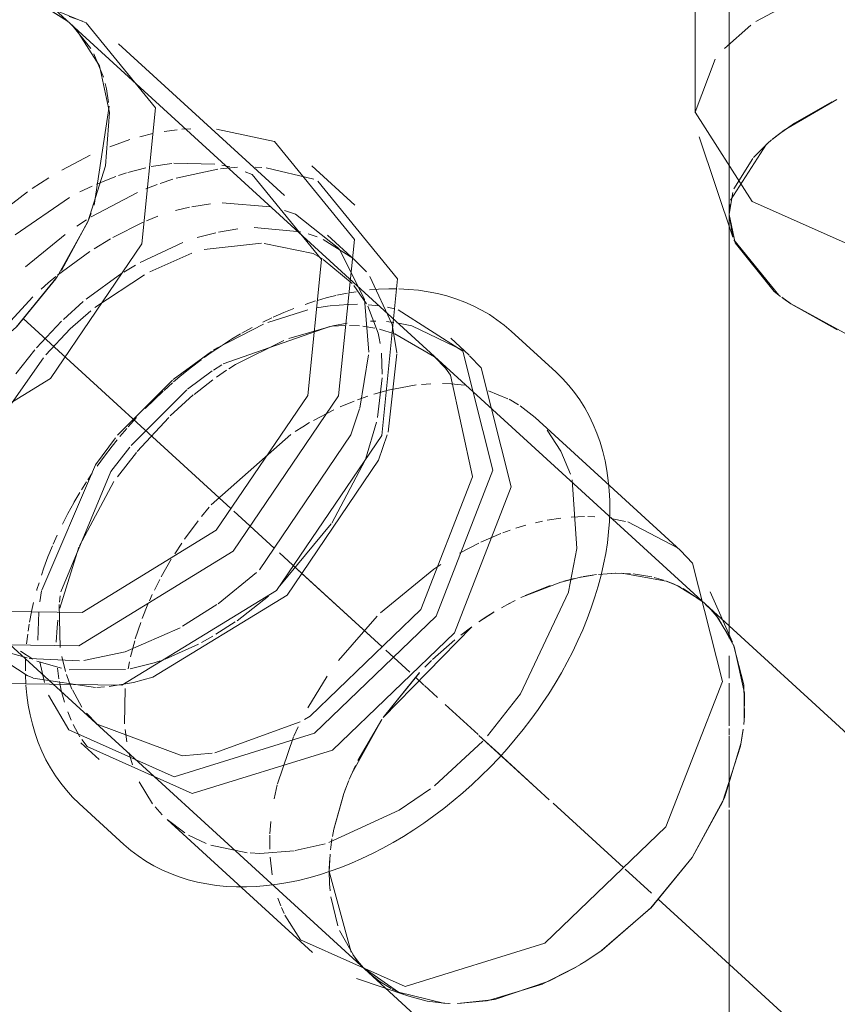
# Model space of a CAD drawing. Header units: millimetres. Extents: x -121 to 29920, y 1231 to 31888.
# Tile 157 of 256: x 21923 to 22005, y 17443 to 17541. Entities that reach past the tile are written whole.
import ezdxf

# ---------------------------------------------------------------- set-up
doc = ezdxf.new("R2010")
doc.units = ezdxf.units.MM
doc.linetypes.add('ADSK_Осевая', pattern=[700, 500, -100, 0, -100])
doc.layers.add('P-PIPE-____-CNTR', color=3, linetype='ADSK_Осевая', lineweight=20)
doc.layers.add('P-PIPE-____-OTLN', color=3, linetype='Continuous', lineweight=20)

# ---------------------------------------------------------------- blocks, each defined once
blk = doc.blocks.new('ADSK_ППР_Крестовина одноплоскостная канализационная - Одноплоскостная-1604126-3D severage Right')
at = {"layer": 'P-PIPE-____-OTLN', "color": 22}
for p, q in [((-5028.722, 17562.955), (-5028.722, 17531.887)), ((-5028.317, 17529.467), (-5024.94, 17519.408)), ((-5025.322, 17521.687), (-5025.322, 17480.432)), ((-5025.321, 17521.74), (-5024.94, 17519.408)), ((-5019.94, 17513.321), (-5019.146, 17512.76)), ((-5019.178, 17512.783), (-5013.416, 17509.638)), ((-5042.655, 17505.893), (-5047.143, 17509.998)), ((-5051.356, 17507.617), (-5053.184, 17509.29)), ((-5053.211, 17505.6), (-5053.738, 17506.317)), ((-5030.182, 17488.046), (-5044.753, 17501.374)), ((-5024.974, 17478.838), (-5027.217, 17483.884)), ((-4987.505, 17445.891), (-5027.69, 17482.649)), ((-5024.974, 17478.838), (-5026.59, 17481.484)), ((-5067.852, 17471.111), (-5067.286, 17471.448)), ((-5023.855, 17470.615), (-5023.785, 17471.483)), ((-5090.239, 17468.781), (-5088.41, 17467.108)), ((-5090.407, 17462.7), (-5085.919, 17458.595)), ((-5081.605, 17461.087), (-5067.034, 17447.758)), ((-5040.737, 17446.257), (-5040.138, 17446.615)), ((-5061.963, 17446.27), (-5058.414, 17443.787)), ((-5061.437, 17445.755), (-5060.278, 17444.831)), ((-5061.437, 17445.755), (-5016.555, 17404.702)), ((-5062.625, 17445.174), (-5057.4, 17443.39)), ((-5057.4, 17443.39), (-5055.544, 17442.905))]:
    blk.add_line(p, q, dxfattribs=at)
at = {"layer": 'P-PIPE-____-OTLN', "color": 10}
for p, q in [((-5022.653, 17541.026), (-5014.606, 17545.31)), ((-5025.782, 17538.337), (-5023.137, 17540.674)), ((-5015.024, 17532.984), (-5018.779, 17530.855)), ((-5018.779, 17530.855), (-5020.385, 17529.714)), ((-5020.385, 17529.714), (-5020.942, 17529.269)), ((-5021.57, 17528.726), (-5025.168, 17523.134)), ((-5022.949, 17527.315), (-5024.839, 17524.248)), ((-5024.959, 17523.911), (-5025.316, 17521.74)), ((-5064.72, 17513.571), (-5065.66, 17513.34)), ((-5063.55, 17513.818), (-5064.604, 17513.6)), ((-5062.678, 17513.963), (-5063.387, 17513.845)), ((-5066.728, 17513.035), (-5067.787, 17512.693)), ((-5065.346, 17512.529), (-5066.592, 17512.333)), ((-5065.663, 17513.339), (-5066.554, 17513.085)), ((-5063.478, 17512.686), (-5065.27, 17512.539)), ((-5062.518, 17512.697), (-5063.451, 17512.687)), ((-5060.409, 17512.542), (-5061.474, 17512.653)), ((-5067.506, 17512.144), (-5071.515, 17510.891)), ((-5058.846, 17512.246), (-5059.529, 17512.395)), ((-5071.111, 17511.353), (-5072.025, 17510.918)), ((-5064.999, 17510.556), (-5069.406, 17509.26)), ((-5063.81, 17510.583), (-5065.084, 17510.503)), ((-5063.568, 17510.813), (-5064.995, 17510.557)), ((-5062.319, 17510.531), (-5063.338, 17510.585)), ((-5060.798, 17510.305), (-5061.998, 17510.498)), ((-5060.689, 17511.025), (-5061.222, 17511.022)), ((-5058.899, 17510.888), (-5059.616, 17510.969)), ((-5057.093, 17510.527), (-5058.593, 17510.843)), ((-5065.314, 17510.478), (-5075.975, 17506.72)), ((-5073.073, 17510.378), (-5074.114, 17509.802)), ((-5058.846, 17509.754), (-5060.327, 17510.199)), ((-5077.159, 17507.978), (-5080.996, 17505.172)), ((-5076.137, 17506.622), (-5076.954, 17506.104)), ((-5077.073, 17506.025), (-5079.567, 17504.188)), ((-5075.65, 17506.097), (-5076.665, 17505.402)), ((-5081.07, 17505.111), (-5086.555, 17499.578)), ((-5081.072, 17504.826), (-5081.908, 17504.079)), ((-5077.035, 17505.136), (-5078.908, 17503.672)), ((-5056.648, 17504.621), (-5059.634, 17504.06)), ((-5055.205, 17504.743), (-5056.13, 17504.677)), ((-5053.161, 17504.73), (-5054.036, 17504.763)), ((-5051.825, 17504.592), (-5053.141, 17504.729)), ((-5079.638, 17504.13), (-5085.211, 17498.552)), ((-5078.979, 17503.613), (-5081.291, 17501.52)), ((-5059.702, 17504.043), (-5060.903, 17503.702)), ((-5062.879, 17503.008), (-5064.261, 17502.426)), ((-5061.513, 17503.505), (-5062.55, 17503.135)), ((-5064.898, 17502.13), (-5066.932, 17501.071)), ((-5084.665, 17501.343), (-5085.507, 17500.412)), ((-5081.443, 17501.371), (-5084.592, 17497.948)), ((-5085.635, 17500.262), (-5086.322, 17499.46)), ((-5069.219, 17499.663), (-5077.187, 17492.61)), ((-5042.168, 17497.999), (-5043.552, 17500.102)), ((-5086.758, 17499.329), (-5088.767, 17496.618)), ((-5085.348, 17498.386), (-5087.245, 17495.941)), ((-5084.682, 17497.841), (-5086.586, 17495.424)), ((-5088.767, 17496.618), (-5094.153, 17484.053)), ((-5087.245, 17495.941), (-5092.248, 17483.904)), ((-5089.534, 17495.12), (-5089.101, 17495.773)), ((-5086.942, 17494.941), (-5090.378, 17488.488)), ((-5090.166, 17494.123), (-5089.675, 17494.907)), ((-5090.932, 17492.839), (-5090.329, 17493.863)), ((-5077.375, 17492.393), (-5078.153, 17491.457)), ((-5078.506, 17491.013), (-5079.858, 17489.184)), ((-5044.71, 17490.819), (-5044.001, 17490.977)), ((-5043.54, 17491.068), (-5042.16, 17491.283)), ((-5041.146, 17491.383), (-5039.795, 17491.436)), ((-5039.464, 17491.435), (-5038.765, 17491.411)), ((-5037.163, 17491.25), (-5035.696, 17490.957)), ((-5047.979, 17489.807), (-5047.259, 17490.068)), ((-5046.664, 17490.268), (-5045.683, 17490.565)), ((-5093.014, 17488.668), (-5092.609, 17489.582)), ((-5050.178, 17488.872), (-5048.173, 17489.732)), ((-5090.433, 17488.36), (-5092.34, 17482.251)), ((-5080.142, 17488.772), (-5080.835, 17487.715)), ((-5052.32, 17487.765), (-5050.388, 17488.772)), ((-5081.179, 17487.16), (-5082.19, 17485.396)), ((-5060.232, 17481.803), (-5054.903, 17486.162)), ((-5054.903, 17486.162), (-5054.201, 17486.628)), ((-5082.327, 17485.138), (-5082.87, 17484.068)), ((-5042.169, 17484.874), (-5046.188, 17483.317)), ((-5040.071, 17485.388), (-5042.152, 17484.879)), ((-5040.831, 17485.226), (-5041.875, 17484.957)), ((-5038.933, 17485.576), (-5040.335, 17485.335)), ((-5038.602, 17485.62), (-5039.911, 17485.419)), ((-5036.69, 17485.752), (-5038.399, 17485.643)), ((-5036.677, 17485.75), (-5038.389, 17485.643)), ((-5035.976, 17485.747), (-5036.677, 17485.75)), ((-5031.628, 17484.98), (-5036.056, 17485.75)), ((-5035.205, 17485.709), (-5035.931, 17485.746)), ((-5033.044, 17485.385), (-5034.938, 17485.687)), ((-5031.883, 17485.063), (-5032.817, 17485.331)), ((-5030.712, 17484.617), (-5031.585, 17484.962)), ((-5030.216, 17484.383), (-5031.518, 17484.941)), ((-5094.165, 17483.984), (-5094.341, 17482.898)), ((-5043.226, 17484.534), (-5045.753, 17483.521)), ((-5028.222, 17483.103), (-5030.53, 17484.533)), ((-5027.913, 17482.847), (-5029.916, 17484.227)), ((-5092.311, 17483.505), (-5092.394, 17482.86)), ((-5083.082, 17483.623), (-5083.372, 17482.988)), ((-5046.757, 17483.036), (-5047.516, 17482.637)), ((-5095.382, 17480.85), (-5095.182, 17481.898)), ((-5095.175, 17481.934), (-5094.974, 17482.817)), ((-5092.42, 17482.623), (-5092.314, 17478.332)), ((-5083.516, 17482.659), (-5084.1, 17481.214)), ((-5047.281, 17482.765), (-5048.123, 17482.301)), ((-5027.164, 17482.134), (-5027.684, 17482.643)), ((-5026.59, 17481.484), (-5027.184, 17482.155)), ((-5094.462, 17481.867), (-5094.55, 17479.044)), ((-5064.435, 17477.032), (-5060.569, 17481.472)), ((-5048.989, 17481.789), (-5050.394, 17480.879)), ((-5049.467, 17481.489), (-5050.135, 17481.054)), ((-5048.84, 17481.877), (-5049.467, 17481.489)), ((-5095.521, 17479.942), (-5095.413, 17480.648)), ((-5084.246, 17480.821), (-5084.784, 17479.2)), ((-5051.096, 17480.387), (-5059.958, 17471.312)), ((-5051.09, 17480.391), (-5052.19, 17479.565)), ((-5095.67, 17478.703), (-5095.56, 17479.662)), ((-5084.844, 17478.997), (-5085.263, 17477.399)), ((-5052.79, 17479.086), (-5055.023, 17477.11)), ((-5092.158, 17477.431), (-5091.78, 17475.912)), ((-5055.134, 17477.003), (-5055.807, 17476.337)), ((-5025.322, 17477.489), (-5025.322, 17476.259)), ((-5094.349, 17476.89), (-5093.89, 17474.802)), ((-5092.589, 17476.253), (-5092.436, 17475.172)), ((-5085.378, 17476.876), (-5085.516, 17476.175)), ((-5025.322, 17476.259), (-5025.322, 17475.249)), ((-5091.688, 17475.616), (-5091.423, 17474.863)), ((-5067.497, 17472.292), (-5065.571, 17475.443)), ((-5056.325, 17475.799), (-5059.96, 17471.309)), ((-5092.389, 17474.907), (-5092.199, 17474.004)), ((-5092.199, 17474.004), (-5091.89, 17472.86)), ((-5091.423, 17474.863), (-5091.134, 17474.163)), ((-5085.793, 17474.228), (-5085.86, 17470.661)), ((-5025.322, 17474.743), (-5025.322, 17470.475)), ((-5060.097, 17471.109), (-5063.098, 17465.715)), ((-5060.097, 17471.109), (-5062.49, 17467.014)), ((-5085.815, 17470.122), (-5085.648, 17468.874)), ((-5068.903, 17469.427), (-5068.472, 17470.377)), ((-5025.322, 17470.223), (-5025.322, 17469.571)), ((-5070.552, 17464.648), (-5068.929, 17469.367)), ((-5025.322, 17469.468), (-5025.322, 17466.839)), ((-5085.425, 17467.786), (-5085.075, 17466.556)), ((-5062.735, 17466.509), (-5063.366, 17465.086)), ((-5025.322, 17466.839), (-5025.322, 17464.862)), ((-5070.887, 17463.155), (-5070.57, 17464.573)), ((-5063.601, 17464.501), (-5063.94, 17463.584)), ((-5063.399, 17465.006), (-5063.769, 17464.063)), ((-5063.949, 17463.56), (-5064.94, 17459.984)), ((-5063.904, 17463.691), (-5064.909, 17460.133)), ((-5071.313, 17459.649), (-5071.222, 17460.89)), ((-5071.326, 17458.104), (-5071.319, 17459.514)), ((-5064.909, 17460.133), (-5065.052, 17459.382)), ((-5065.139, 17458.85), (-5065.245, 17458.044)), ((-5065.09, 17459.159), (-5065.215, 17458.277)), ((-5071.076, 17455.543), (-5071.288, 17457.332)), ((-5065.288, 17457.62), (-5065.375, 17455.877)), ((-5065.338, 17456.939), (-5065.373, 17455.951)), ((-5065.375, 17455.877), (-5063.178, 17447.79)), ((-5065.211, 17453.356), (-5064.502, 17450.439)), ((-5070.216, 17452.435), (-5070.504, 17453.227)), ((-5064.325, 17449.975), (-5062.766, 17447.215)), ((-5062.766, 17447.215), (-5061.963, 17446.27))]:
    blk.add_line(p, q, dxfattribs=at)
at = {"layer": 'P-PIPE-____-OTLN', "color": 9}
for p, q in [((-5028.721, 17531.943), (-5026.706, 17537.249)), ((-5025.249, 17522.682), (-5025.321, 17521.74)), ((-5024.845, 17519.141), (-5020.325, 17513.611)), ((-5020.044, 17513.398), (-5019.178, 17512.783)), ((-5019.146, 17512.76), (-5014.485, 17510.129)), ((-5051.968, 17508.08), (-5057.093, 17510.527)), ((-5054.81, 17507.424), (-5058.781, 17509.731)), ((-5053.738, 17506.317), (-5054.796, 17507.412)), ((-5051.003, 17495.447), (-5053.211, 17505.6)), ((-5047.463, 17503.243), (-5049.414, 17504.041)), ((-5046.402, 17502.638), (-5047.354, 17503.187)), ((-5044.753, 17501.374), (-5046.234, 17502.529)), ((-5041.215, 17495.695), (-5042.157, 17497.979)), ((-5056.178, 17482.129), (-5051.008, 17495.4)), ((-5035.453, 17490.893), (-5030.425, 17488.262)), ((-5046.216, 17473.689), (-5041.401, 17483.859)), ((-5067.286, 17471.448), (-5056.178, 17482.129)), ((-5026.36, 17481.189), (-5027.164, 17482.134)), ((-5025.322, 17480.432), (-5025.322, 17479.245)), ((-5023.855, 17474.571), (-5024.868, 17478.592)), ((-5095.739, 17474.673), (-5095.782, 17475.559)), ((-5091.091, 17474.068), (-5090.137, 17472.36)), ((-5023.785, 17471.483), (-5023.851, 17474.532)), ((-5049.509, 17469.466), (-5046.216, 17473.689)), ((-5091.555, 17471.876), (-5091.213, 17471.042)), ((-5089.685, 17471.753), (-5088.627, 17470.659)), ((-5091.007, 17470.599), (-5090.334, 17469.387)), ((-5076.833, 17467.781), (-5068.267, 17470.876)), ((-5024.107, 17468.836), (-5023.913, 17470.098)), ((-5090.146, 17469.099), (-5089.618, 17468.387)), ((-5054.821, 17464.476), (-5049.982, 17468.945)), ((-5025.699, 17463.466), (-5024.112, 17468.811)), ((-5084.385, 17464.849), (-5083.055, 17462.675)), ((-5025.322, 17464.862), (-5025.322, 17462.287)), ((-5029.03, 17457.296), (-5025.723, 17463.409)), ((-5082.806, 17462.359), (-5082.092, 17461.558)), ((-5025.322, 17462.071), (-5025.322, 17412.922)), ((-5081.605, 17461.087), (-5079.84, 17459.75)), ((-5079.454, 17459.519), (-5077.688, 17458.682)), ((-5077.229, 17458.514), (-5073.588, 17457.76)), ((-5068.78, 17457.971), (-5065.767, 17458.664)), ((-5033.169, 17452.221), (-5029.03, 17457.296)), ((-5069.886, 17451.672), (-5070.154, 17452.283)), ((-5068.235, 17449.03), (-5069.814, 17451.52)), ((-5038.1, 17447.968), (-5033.211, 17452.178)), ((-5039.63, 17446.932), (-5038.127, 17447.948)), ((-5040.245, 17446.552), (-5039.66, 17446.915)), ((-5043.958, 17444.622), (-5040.737, 17446.257)), ((-5060.278, 17444.831), (-5059.155, 17444.148)), ((-5049.557, 17442.925), (-5044.019, 17444.596)), ((-5059.071, 17444.104), (-5057.895, 17443.57)), ((-5055.544, 17442.905), (-5054.143, 17442.713)), ((-5054.126, 17442.712), (-5053.45, 17442.667)), ((-5052.48, 17442.652), (-5049.618, 17442.914))]:
    blk.add_line(p, q, dxfattribs=at)
at = {"layer": 'P-PIPE-____-OTLN', "color": 10}
for points in [[(-5014.526, 17533.225, 0), (-5019.809, 17530.148, 0), (-5021.02, 17529.205, 0)], [(-5021.066, 17529.165, 0), (-5021.464, 17528.821, 0), (-5022.875, 17527.401, 0)], [(-5068.918, 17512.281, 0), (-5069.912, 17511.884, 0), (-5070.971, 17511.42, 0)], [(-5071.938, 17510.72, 0), (-5076.571, 17508.346, 0), (-5076.948, 17508.111, 0)], [(-5074.245, 17509.724, 0), (-5075.146, 17509.19, 0), (-5076.048, 17508.619, 0)], [(-5076.168, 17508.543, 0), (-5077.178, 17507.863, 0), (-5077.878, 17507.362, 0)], [(-5069.919, 17509.063, 0), (-5074.742, 17506.673, 0), (-5075.426, 17506.243, 0)], [(-5078.175, 17507.15, 0), (-5079.157, 17506.405, 0), (-5080.123, 17505.63, 0), (-5080.957, 17504.924, 0)], [(-5082.002, 17503.994, 0), (-5082.912, 17503.136, 0), (-5083.8, 17502.252, 0)], [(-5067.331, 17500.842, 0), (-5068.012, 17500.435, 0), (-5068.772, 17499.956, 0)], [(-5086.587, 17499.134, 0), (-5087.112, 17498.488, 0), (-5087.873, 17497.497, 0), (-5088.606, 17496.489, 0)], [(-5092.092, 17490.665, 0), (-5091.538, 17491.74, 0), (-5090.95, 17492.806, 0)], [(-5094.195, 17485.554, 0), (-5093.942, 17486.307, 0), (-5093.535, 17487.402, 0), (-5093.091, 17488.494, 0)], [(-5094.664, 17484.019, 0), (-5094.638, 17484.116, 0), (-5094.429, 17484.814, 0)], [(-5092.533, 17481.062, 0), (-5092.621, 17480.322, 0), (-5092.709, 17478.865, 0)], [(-5095.785, 17475.999, 0), (-5095.788, 17476.594, 0), (-5095.767, 17477.191, 0)], [(-5065.373, 17455.951, 0), (-5065.341, 17454.65, 0), (-5065.283, 17453.944, 0)], [(-5063.018, 17447.556, 0), (-5062.537, 17446.92, 0), (-5061.943, 17446.249, 0)]]:
    blk.add_polyline3d(points, dxfattribs=at)
at = {"layer": 'P-PIPE-____-OTLN', "color": 22}
for points in [[(-4934.035, 17515.754, 0), (-4957.482, 17511.801, 0), (-4983.472, 17511.826, 0), (-5006.858, 17515.824, 0), (-5023.007, 17523.004, 0), (-5028.721, 17531.943, 0)], [(-5025.316, 17521.689, 0), (-5024.729, 17518.849, 0), (-5020.792, 17513.981, 0), (-5020.166, 17513.49, 0)], [(-5047.143, 17509.998, 0), (-5047.837, 17510.595, 0), (-5048.566, 17511.149, 0), (-5049.329, 17511.66, 0), (-5050.124, 17512.127, 0), (-5050.949, 17512.548, 0), (-5051.802, 17512.923, 0), (-5052.681, 17513.252, 0), (-5053.584, 17513.535, 0), (-5054.51, 17513.77, 0), (-5055.455, 17513.959, 0), (-5056.42, 17514.101, 0), (-5057.401, 17514.197, 0), (-5058.397, 17514.246, 0)], [(-5054.655, 17481.452, 0), (-5048.973, 17496.076, 0), (-5051.977, 17508.01, 0), (-5058.449, 17512.143, 0)], [(-5052.827, 17479.779, 0), (-5047.145, 17494.403, 0), (-5050.148, 17506.338, 0), (-5051.323, 17507.552, 0)], [(-5042.655, 17505.893, 0), (-5041.999, 17505.255, 0), (-5041.382, 17504.578, 0), (-5040.805, 17503.863, 0), (-5040.269, 17503.113, 0), (-5039.777, 17502.328, 0), (-5039.327, 17501.512, 0), (-5038.921, 17500.666, 0), (-5038.56, 17499.791, 0), (-5038.243, 17498.891, 0), (-5037.971, 17497.965, 0), (-5037.744, 17497.018, 0), (-5037.561, 17496.049, 0), (-5037.423, 17495.061, 0), (-5037.329, 17494.056, 0), (-5037.28, 17493.034, 0), (-5037.274, 17491.999, 0), (-5037.311, 17490.95, 0), (-5037.392, 17489.891, 0), (-5037.515, 17488.821, 0), (-5037.68, 17487.743, 0), (-5037.887, 17486.659, 0), (-5038.135, 17485.57, 0), (-5038.424, 17484.477, 0), (-5038.753, 17483.381, 0), (-5039.12, 17482.286, 0), (-5039.527, 17481.191, 0), (-5039.971, 17480.099, 0), (-5040.453, 17479.011, 0), (-5040.97, 17477.928, 0), (-5041.524, 17476.853, 0), (-5042.112, 17475.787, 0), (-5042.733, 17474.73, 0), (-5043.387, 17473.686, 0), (-5043.961, 17472.82, 0)], [(-5030.182, 17488.046, 0), (-5028.981, 17486.773, 0), (-5025.994, 17474.904, 0), (-5031.645, 17460.36, 0)], [(-5093.467, 17473.557, 0), (-5091.446, 17470.06, 0), (-5080.905, 17465.373, 0), (-5066.852, 17469.724, 0), (-5054.655, 17481.452, 0)], [(-5023.807, 17471.182, 0), (-5023.785, 17473.754, 0), (-5024.801, 17478.429, 0), (-5026.36, 17481.189, 0)], [(-5089.618, 17468.387, 0), (-5079.077, 17463.701, 0), (-5065.024, 17468.052, 0), (-5052.827, 17479.779, 0)], [(-5090.407, 17462.7, 0), (-5091.063, 17463.338, 0), (-5091.68, 17464.015, 0), (-5092.257, 17464.73, 0), (-5092.793, 17465.48, 0), (-5093.285, 17466.265, 0), (-5093.735, 17467.081, 0), (-5094.141, 17467.927, 0), (-5094.502, 17468.802, 0), (-5094.819, 17469.703, 0), (-5095.091, 17470.628, 0), (-5095.318, 17471.575, 0), (-5095.501, 17472.544, 0), (-5095.639, 17473.532, 0), (-5095.733, 17474.537, 0)], [(-5085.919, 17458.595, 0), (-5085.226, 17457.998, 0), (-5084.496, 17457.444, 0), (-5083.733, 17456.933, 0), (-5082.938, 17456.466, 0), (-5082.113, 17456.045, 0), (-5081.26, 17455.67, 0), (-5080.381, 17455.341, 0), (-5079.478, 17455.059, 0), (-5078.552, 17454.823, 0), (-5077.607, 17454.634, 0), (-5076.642, 17454.492, 0), (-5075.661, 17454.396, 0), (-5074.665, 17454.347, 0), (-5073.655, 17454.343, 0), (-5072.634, 17454.384, 0), (-5071.602, 17454.47, 0), (-5070.561, 17454.601, 0), (-5069.512, 17454.776, 0), (-5068.458, 17454.993, 0), (-5067.399, 17455.254, 0), (-5066.338, 17455.556, 0), (-5065.275, 17455.9, 0), (-5064.212, 17456.285, 0), (-5063.15, 17456.709, 0), (-5062.091, 17457.173, 0), (-5061.037, 17457.675, 0), (-5059.989, 17458.215, 0), (-5058.948, 17458.791, 0), (-5057.916, 17459.403, 0), (-5056.894, 17460.05, 0), (-5055.884, 17460.73, 0), (-5054.887, 17461.443, 0), (-5053.905, 17462.188, 0), (-5052.939, 17462.963, 0), (-5051.99, 17463.767, 0), (-5051.06, 17464.599, 0), (-5050.15, 17465.457, 0), (-5049.262, 17466.342, 0), (-5048.397, 17467.25, 0), (-5047.555, 17468.181, 0), (-5046.74, 17469.133, 0), (-5045.95, 17470.105, 0), (-5045.189, 17471.096, 0), (-5044.456, 17472.104, 0), (-5043.961, 17472.82, 0)], [(-5039.66, 17446.915, 0), (-5038.036, 17448.014, 0), (-5033.144, 17452.247, 0), (-5029.03, 17457.296, 0), (-5025.974, 17462.815, 0), (-5024.185, 17468.429, 0), (-5023.911, 17470.127, 0)], [(-5031.645, 17460.36, 0), (-5043.775, 17448.697, 0), (-5057.751, 17444.369, 0), (-5068.235, 17449.03, 0)], [(-5052.506, 17442.653, 0), (-5048.792, 17443.069, 0), (-5043.373, 17444.883, 0), (-5040.704, 17446.278, 0)], [(-5058.414, 17443.787, 0), (-5053.922, 17442.695, 0), (-5053.239, 17442.659, 0)]]:
    blk.add_polyline3d(points, dxfattribs=at)
at = {"layer": 'P-PIPE-____-OTLN', "color": 9}
for points in [[(-5058.626, 17514.247, 0), (-5059.407, 17514.25, 0), (-5060.428, 17514.209, 0), (-5061.332, 17514.133, 0)], [(-5041.389, 17483.903, 0), (-5040.565, 17488.233, 0), (-5041.043, 17495.105, 0)], [(-5088.613, 17470.646, 0), (-5080.084, 17467.485, 0), (-5077.085, 17467.737, 0)], [(-5065.409, 17458.773, 0), (-5058.346, 17462.025, 0), (-5055.211, 17464.175, 0)], [(-5073.278, 17457.736, 0), (-5072.322, 17457.698, 0), (-5068.879, 17457.955, 0)]]:
    blk.add_polyline3d(points, dxfattribs=at)
blk = doc.blocks.new('ADSK_ППР_Отвод канализационный_Составной - Отвод раструбный-1589354-3D severage Right')
at = {"layer": 'P-PIPE-____-OTLN', "color": 22}
for p, q in [((-5091.268, 17540.805), (-5096.31, 17545.417)), ((-5090.049, 17541.041), (-5094.615, 17542.912)), ((-5069.847, 17523.583), (-5086.468, 17538.787)), ((-5087.684, 17534.293), (-5087.805, 17534.815)), ((-5076.667, 17530.248), (-5070.837, 17528.996)), ((-5062.792, 17522.618), (-5067.113, 17526.571)), ((-5062.755, 17517.096), (-5065.525, 17519.63))]:
    blk.add_line(p, q, dxfattribs=at)
at = {"layer": 'P-PIPE-____-OTLN', "color": 9}
for p, q in [((-5091.566, 17541.068), (-5094.29, 17542.774)), ((-5094.29, 17542.774), (-5091.558, 17541.059)), ((-5091.416, 17541.516), (-5090.061, 17541.046)), ((-5089.241, 17538.32), (-5091.158, 17540.704)), ((-5090.049, 17541.041), (-5089.702, 17540.893)), ((-5087.978, 17535.44), (-5088.937, 17537.782)), ((-5087.454, 17532.909), (-5087.684, 17534.293)), ((-5088.894, 17522.612), (-5087.415, 17532.549)), ((-5072.798, 17526.43), (-5072.112, 17526.393)), ((-5071.68, 17526.357), (-5066.923, 17525.217)), ((-5073.768, 17525.971), (-5073.081, 17525.689)), ((-5089.484, 17521.13), (-5089.212, 17521.785)), ((-5069.838, 17522.09), (-5068.76, 17521.736)), ((-5068.76, 17521.736), (-5064.398, 17518.291)), ((-5092.183, 17516.092), (-5089.538, 17521.003)), ((-5067.471, 17519.756), (-5066.59, 17519.451)), ((-5065.989, 17519.202), (-5063.008, 17517.32)), ((-5062.755, 17517.096), (-5061.649, 17515.935)), ((-5096.626, 17510.503), (-5092.747, 17515.248)), ((-5061.425, 17507.637), (-5062.317, 17502.298)), ((-5058.588, 17507.745), (-5059.48, 17499.901)), ((-5072.648, 17485.833), (-5076.487, 17482.71)), ((-5076.614, 17482.62), (-5080.045, 17480.443)), ((-5095.605, 17477.269), (-5098.401, 17478.048)), ((-5095.631, 17475.514), (-5098.865, 17477.62)), ((-5090.361, 17476.975), (-5095.407, 17477.231)), ((-5095.039, 17475.268), (-5095.631, 17475.514)), ((-5088.787, 17474.312), (-5095.025, 17475.263)), ((-5087.866, 17474.37), (-5088.652, 17474.318)), ((-5084.967, 17474.825), (-5087.42, 17474.414))]:
    blk.add_line(p, q, dxfattribs=at)
at = {"layer": 'P-PIPE-____-OTLN', "color": 10}
for p, q in [((-5091.265, 17540.801), (-5090.742, 17540.29)), ((-5080.111, 17530.23), (-5079.237, 17530.286)), ((-5084.349, 17529.482), (-5083.023, 17529.799)), ((-5081.896, 17530.01), (-5080.609, 17530.183)), ((-5087.35, 17528.48), (-5085.345, 17529.194)), ((-5092.142, 17526.142), (-5089.302, 17527.627)), ((-5085.541, 17525.904), (-5083.729, 17526.381)), ((-5083.206, 17526.492), (-5081.112, 17526.807)), ((-5080.913, 17526.826), (-5076.817, 17526.742)), ((-5076.271, 17526.274), (-5074.565, 17526.419)), ((-5076.133, 17526.629), (-5075.327, 17526.454)), ((-5095.117, 17524.288), (-5093.448, 17525.366)), ((-5088.668, 17524.744), (-5086.75, 17525.505)), ((-5086.483, 17525.599), (-5085.681, 17525.861)), ((-5080.69, 17525.342), (-5076.532, 17526.241)), ((-5090.339, 17523.952), (-5089.107, 17524.547)), ((-5083.744, 17524.26), (-5082.594, 17524.708)), ((-5082.305, 17524.813), (-5081.023, 17525.241)), ((-5099.241, 17521.15), (-5095.596, 17523.96)), ((-5096.827, 17519.672), (-5091.365, 17523.405)), ((-5089.197, 17521.458), (-5084.571, 17523.907)), ((-5080.771, 17522.082), (-5079.357, 17522.431)), ((-5079.141, 17522.475), (-5077.262, 17522.765)), ((-5076.09, 17522.854), (-5071.261, 17522.454)), ((-5083.665, 17521.055), (-5082.518, 17521.512)), ((-5090.633, 17520.527), (-5089.686, 17521.15)), ((-5087.032, 17519.388), (-5083.993, 17520.914)), ((-5072.884, 17520.401), (-5068.235, 17519.967)), ((-5095.77, 17516.45), (-5091.814, 17519.697)), ((-5078.589, 17519.374), (-5076.732, 17519.873)), ((-5076.452, 17519.935), (-5074.505, 17520.266)), ((-5088.915, 17518.258), (-5087.265, 17519.256)), ((-5084.314, 17516.896), (-5080.014, 17518.889)), ((-5077.883, 17518.178), (-5072.142, 17518.817)), ((-5071.885, 17518.803), (-5066.959, 17517.773)), ((-5092.575, 17515.632), (-5089.352, 17517.976)), ((-5083.33, 17515.965), (-5079.13, 17517.806)), ((-5066.959, 17517.773), (-5066.052, 17517.248)), ((-5085.938, 17515.932), (-5084.775, 17516.634)), ((-5065.964, 17517.193), (-5063.084, 17514.786)), ((-5093.498, 17514.862), (-5092.74, 17515.498)), ((-5089.707, 17513.208), (-5086.143, 17515.801)), ((-5088.836, 17512.371), (-5083.881, 17515.665)), ((-5094.216, 17514.225), (-5093.498, 17514.862)), ((-5062.915, 17514.592), (-5061.63, 17512.749)), ((-5097.301, 17511.002), (-5095.055, 17513.43)), ((-5091.99, 17511.182), (-5089.992, 17512.972)), ((-5061.508, 17512.526), (-5060.474, 17509.815)), ((-5094.683, 17508.338), (-5092.164, 17511.014)), ((-5060.474, 17509.815), (-5060.361, 17509.321)), ((-5060.361, 17509.321), (-5060.26, 17508.766)), ((-5096.742, 17505.731), (-5094.863, 17508.127)), ((-5060.138, 17507.812), (-5060.059, 17505.692)), ((-5097.645, 17502.101), (-5093.971, 17507.338)), ((-5060.067, 17505.345), (-5060.53, 17501.362)), ((-5060.63, 17500.877), (-5061.738, 17497.147)), ((-5061.756, 17497.098), (-5065.12, 17490.791)), ((-5065.175, 17490.707), (-5070.317, 17484.481)), ((-5071.438, 17483.456), (-5074.598, 17481.007)), ((-5074.785, 17480.879), (-5076.713, 17479.643)), ((-5077.02, 17479.461), (-5078.153, 17478.824)), ((-5095.057, 17477.162), (-5096.292, 17477.946)), ((-5078.46, 17478.66), (-5081.782, 17477.159)), ((-5082.31, 17476.97), (-5082.885, 17476.782)), ((-5092.194, 17476.244), (-5094.661, 17476.943)), ((-5085.762, 17476.107), (-5091.393, 17476.097)), ((-5082.885, 17476.782), (-5085.307, 17476.185))]:
    blk.add_line(p, q, dxfattribs=at)
at = {"layer": 'P-PIPE-____-OTLN', "color": 22}
for points in [[(-5089.702, 17540.893, 0), (-5082.763, 17532.377, 0), (-5084.136, 17518.771, 0), (-5093.295, 17505.27, 0), (-5106.744, 17497.033, 0), (-5119.344, 17497.204, 0)], [(-5090.742, 17540.29, 0), (-5088.379, 17536.585, 0), (-5087.363, 17531.911, 0), (-5087.763, 17526.585, 0), (-5089.552, 17520.971, 0), (-5092.608, 17515.452, 0)], [(-5070.837, 17528.996, 0), (-5062.847, 17519.191, 0), (-5064.428, 17503.525, 0), (-5074.974, 17487.98, 0), (-5090.458, 17478.496, 0), (-5104.966, 17478.693, 0)], [(-5073.081, 17525.689, 0), (-5066.142, 17517.173, 0), (-5067.514, 17503.567, 0), (-5076.674, 17490.066, 0), (-5090.122, 17481.829, 0), (-5102.722, 17482, 0)], [(-5066.516, 17525.043, 0), (-5058.526, 17515.238, 0), (-5060.106, 17499.572, 0), (-5070.653, 17484.027, 0), (-5086.137, 17474.543, 0), (-5100.645, 17474.74, 0)], [(-5092.608, 17515.452, 0), (-5096.722, 17510.404, 0), (-5101.614, 17506.17, 0), (-5106.952, 17503.039, 0), (-5112.37, 17501.225, 0), (-5117.5, 17500.851, 0), (-5121.993, 17501.943, 0), (-5124.876, 17503.788, 0)], [(-5059.563, 17499.61, 0), (-5060.423, 17497.08, 0), (-5069.582, 17483.579, 0), (-5083.031, 17475.342, 0), (-5084.967, 17474.825, 0)]]:
    blk.add_polyline3d(points, dxfattribs=at)
at = {"layer": 'P-PIPE-____-OTLN', "color": 9}
for points in [[(-5064.37, 17518.259, 0), (-5061.82, 17513.22, 0), (-5061.408, 17507.912, 0)], [(-5061.288, 17515.478, 0), (-5059.05, 17510.686, 0), (-5058.596, 17507.848, 0)], [(-5062.336, 17502.226, 0), (-5063.193, 17499.614, 0), (-5072.352, 17486.113, 0)], [(-5080.299, 17480.3, 0), (-5085.801, 17477.876, 0), (-5089.934, 17477.015, 0)]]:
    blk.add_polyline3d(points, dxfattribs=at)
at = {"layer": 'P-PIPE-____-OTLN', "color": 10}
blk.add_polyline3d([(-5093.736, 17507.62, 0), (-5091.303, 17510.235, 0), (-5089.25, 17512.041, 0)], dxfattribs=at)

msp = doc.modelspace()

# ---------------------------------------------------------------- linework, layer by layer
at = {"layer": 'P-PIPE-____-CNTR', "color": 10}
for p, q in [((21923.79, 17511.268), (21944.602, 17492.231)), ((21923.79, 17511.268), (21944.602, 17492.231)), ((21944.875, 17491.981), (21948.923, 17488.278)), ((21944.875, 17491.981), (21948.923, 17488.278)), ((21949.46, 17487.787), (21950.805, 17486.557)), ((21949.46, 17487.787), (21950.805, 17486.557)), ((21950.845, 17486.52), (21951.693, 17485.744)), ((21960.113, 17478.043), (21962.501, 17475.858)), ((21960.113, 17478.043), (21962.501, 17475.858)), ((21963.106, 17475.305), (21963.917, 17474.563)), ((21963.106, 17475.305), (21963.917, 17474.563)), ((21963.977, 17474.508), (21965.287, 17473.31)), ((21963.977, 17474.508), (21965.287, 17473.31)), ((21966.044, 17472.618), (21969.34, 17469.602)), ((21966.044, 17472.618), (21969.34, 17469.602)), ((21969.431, 17469.519), (21975.244, 17464.202)), ((21969.431, 17469.519), (21971.432, 17467.689)), ((21971.432, 17467.689), (21975.244, 17464.202)), ((21976.479, 17463.072), (21975.244, 17464.202)), ((21983.912, 17456.273), (21976.859, 17462.725)), ((21986.701, 17453.722), (21984.066, 17456.132))]:
    msp.add_line(p, q, dxfattribs=at)
at = {"layer": 'P-PIPE-____-CNTR', "color": 9}
for p, q in [((21950.845, 17486.52), (21959.737, 17478.386)), ((21951.693, 17485.744), (21959.737, 17478.386)), ((22006.391, 17435.711), (21987.368, 17453.112))]:
    msp.add_line(p, q, dxfattribs=at)
at = {"layer": 'P-PIPE-____-OTLN', "color": 22}
for p, q in [((21994.485, 20589.188), (21994.485, 17521.687)), ((21992.117, 17482.649), (21928.539, 17540.805)), ((22006.391, 17509.638), (22000.629, 17512.783)), ((21894.933, 17503.783), (21958.37, 17445.755)), ((21961.393, 17443.787), (21957.844, 17446.27))]:
    msp.add_line(p, q, dxfattribs=at)
at = {"layer": 'P-PIPE-____-OTLN', "color": 9}
for p, q in [((21928.254, 17541.056), (21925.517, 17542.774)), ((22000.629, 17512.783), (21999.763, 17513.398)), ((21992.643, 17482.134), (21993.447, 17481.189)), ((21980.147, 17446.915), (21979.562, 17446.552))]:
    msp.add_line(p, q, dxfattribs=at)
at = {"layer": 'P-PIPE-____-OTLN', "color": 10}
for p, q in [((21929.065, 17540.29), (21928.545, 17540.799)), ((22001.028, 17530.855), (22004.783, 17532.984)), ((21999.422, 17529.714), (22001.028, 17530.855)), ((21998.865, 17529.269), (21999.422, 17529.714)), ((21994.968, 17524.248), (21996.858, 17527.315)), ((21994.491, 17521.74), (21994.848, 17523.911)), ((21977.932, 17484.957), (21978.976, 17485.226)), ((21979.472, 17485.335), (21980.874, 17485.576)), ((21981.418, 17485.643), (21983.13, 17485.75)), ((21983.13, 17485.75), (21983.831, 17485.747)), ((21983.876, 17485.746), (21984.602, 17485.709)), ((21984.869, 17485.687), (21986.763, 17485.385)), ((21986.99, 17485.331), (21987.924, 17485.063)), ((21988.222, 17484.962), (21989.095, 17484.617)), ((21974.054, 17483.521), (21976.581, 17484.534)), ((21989.277, 17484.533), (21991.585, 17483.103)), ((21972.291, 17482.637), (21973.05, 17483.036)), ((21992.123, 17482.643), (21992.643, 17482.134)), ((21969.672, 17481.054), (21970.34, 17481.489)), ((21970.34, 17481.489), (21970.967, 17481.877)), ((21967.617, 17479.565), (21968.717, 17480.391)), ((21964.784, 17477.11), (21967.017, 17479.086)), ((21964, 17476.337), (21964.673, 17477.003)), ((21959.852, 17471.315), (21963.483, 17475.8)), ((21956.709, 17465.715), (21959.71, 17471.109)), ((21955.867, 17463.584), (21956.206, 17464.501)), ((21954.867, 17459.984), (21955.858, 17463.56)), ((21954.592, 17458.277), (21954.717, 17459.159)), ((21954.434, 17455.951), (21954.469, 17456.939)), ((21955.305, 17450.439), (21954.596, 17453.356)), ((21957.041, 17447.215), (21955.482, 17449.975)), ((21957.844, 17446.27), (21957.041, 17447.215))]:
    msp.add_line(p, q, dxfattribs=at)
at = {"layer": 'P-PIPE-____-OTLN', "color": 22}
for points in [[(21927.199, 17515.452, 0), (21930.255, 17520.971, 0), (21932.044, 17526.585, 0), (21932.444, 17531.911, 0), (21931.428, 17536.585, 0), (21929.065, 17540.29, 0)], [(21999.641, 17513.49, 0), (21999.015, 17513.981, 0), (21995.078, 17518.849, 0), (21994.491, 17521.689, 0)], [(21897.814, 17501.943, 0), (21902.307, 17500.851, 0), (21907.437, 17501.225, 0), (21912.855, 17503.039, 0), (21918.193, 17506.17, 0), (21923.085, 17510.404, 0), (21927.199, 17515.452, 0)], [(21993.447, 17481.189, 0), (21995.006, 17478.429, 0), (21996.022, 17473.754, 0), (21996, 17471.182, 0)], [(21995.896, 17470.127, 0), (21995.622, 17468.429, 0), (21993.833, 17462.815, 0), (21990.777, 17457.296, 0)], [(21990.777, 17457.296, 0), (21986.663, 17452.247, 0), (21981.771, 17448.014, 0), (21980.147, 17446.915, 0)], [(21979.103, 17446.278, 0), (21976.434, 17444.883, 0), (21971.015, 17443.069, 0), (21967.301, 17442.653, 0)], [(21966.568, 17442.659, 0), (21965.885, 17442.695, 0), (21961.393, 17443.787, 0)]]:
    msp.add_polyline3d(points, dxfattribs=at)
at = {"layer": 'P-PIPE-____-OTLN', "color": 10}
for points in [[(21996.932, 17527.401, 0), (21998.343, 17528.821, 0), (21998.741, 17529.165, 0)], [(21954.524, 17453.944, 0), (21954.466, 17454.65, 0), (21954.434, 17455.951, 0)]]:
    msp.add_polyline3d(points, dxfattribs=at)

# ---------------------------------------------------------------- block references
at = {"layer": 'P-PIPE-____-OTLN', "color": 22}
msp.add_blockref('ADSK_ППР_Крестовина одноплоскостная канализационная - Одноплоскостная-1604126-3D severage Right', (27019.807, 0), dxfattribs=at)
at = {"layer": 'P-PIPE-____-OTLN', "color": 9}
msp.add_blockref('ADSK_ППР_Отвод канализационный_Составной - Отвод раструбный-1589354-3D severage Right', (27019.807, 0), dxfattribs=at)

doc.saveas('drawing.dxf')
